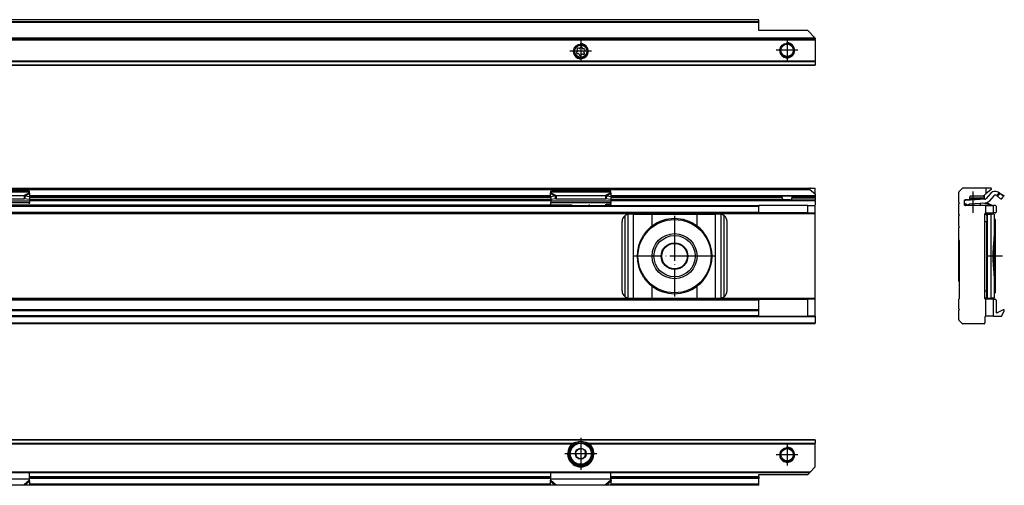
# Model space of a CAD drawing. Header units: millimetres. Extents: x -418 to 2750, y -1084 to 1393.
# Tile 74 of 74: x 2485 to 2748, y 310 to 434. Entities that reach past the tile are written whole.
import ezdxf

# ---------------------------------------------------------------- set-up
doc = ezdxf.new("R2010")
doc.units = ezdxf.units.MM
doc.linetypes.add('DOT_CENTER', pattern=[14, 12, -1, 0, -1])
doc.layers.add('1', color=7, linetype='Continuous')

# ---------------------------------------------------------------- blocks, each defined once
blk = doc.blocks.new('SOPORTE_SV2__15', base_point=(552.1, 421.37))
at = {"color": 7, "linetype": 'Continuous'}
for p, q in [((2682.1, 433.51), (567.1, 433.51)), ((2682.1, 433.49), (2682.1, 433.51)), ((2682.1, 432.91), (2682.1, 433.49)), ((2682.1, 432.73), (2682.1, 432.91)), ((2682.1, 430.62), (2682.1, 432.73)), ((2695.1, 430.62), (2682.1, 430.62)), ((2695.1, 430.62), (2697.1, 428.62)), ((2697.1, 428.57), (552.1, 428.57)), ((2697.1, 428.37), (552.1, 428.37)), ((2697.1, 428.62), (2697.1, 428.57)), ((2697.1, 428.57), (2697.1, 428.37)), ((2697.1, 428.17), (2697.1, 428.37)), ((2697.1, 428.17), (2697.1, 422.45)), ((2633.62, 425.6), (2633.75, 425.37)), ((2634.14, 425.88), (2633.88, 425.94)), ((2634.52, 426.21), (2634.39, 425.98)), ((2635.02, 425.9), (2634.95, 426.15)), ((2635.5, 425.73), (2635.24, 425.73)), ((2635.49, 425.15), (2635.67, 425.34)), ((2633.71, 425.09), (2633.53, 424.9)), ((2633.7, 424.51), (2633.96, 424.51)), ((2634.18, 424.34), (2634.25, 424.09)), ((2634.68, 424.03), (2634.81, 424.26)), ((2635.07, 424.37), (2635.32, 424.3)), ((2635.58, 424.64), (2635.45, 424.87)), ((2697.1, 421.37), (552.1, 421.37)), ((2697.1, 422.31), (2697.1, 422.45)), ((2697.1, 422.31), (2697.1, 421.43)), ((2697.1, 421.37), (2697.1, 421.43))]:
    blk.add_line(p, q, dxfattribs=at)
at = {"color": 3, "linetype": 'Continuous'}
for p, q in [((2682.1, 433.49), (567.1, 433.49)), ((2682.1, 432.91), (567.1, 432.91)), ((2682.1, 432.73), (567.1, 432.73)), ((552.1, 428.17), (2697.1, 428.17)), ((2697.1, 422.45), (552.1, 422.45)), ((2697.1, 422.31), (552.1, 422.31)), ((552.1, 421.43), (2697.1, 421.43))]:
    blk.add_line(p, q, dxfattribs=at)
at = {"color": 7, "linetype": 'Continuous'}
for centre, radius in [((2634.6, 425.12), 1.9), ((2634.6, 425.12), 1.65), ((2689.6, 425.37), 1.9), ((2689.6, 425.37), 1.65)]:
    blk.add_circle(centre, radius, dxfattribs=at)
for centre, start, end in [((2633.82, 425.71), 76.5421, 209.4344), ((2633.55, 425.25), 316.1284, 29.4344), ((2634.19, 426.1), 256.5421, 329.8481), ((2634.72, 426.09), 16.1284, 149.8481), ((2635.24, 425.97), 196.1284, 269.4344), ((2635.5, 425.5), 316.1284, 89.4344), ((2633.7, 424.74), 136.1284, 269.4344), ((2633.96, 424.27), 16.1294, 89.4344), ((2634.48, 424.15), 196.1294, 329.4344), ((2635.01, 424.14), 76.1284, 149.4344), ((2635.38, 424.53), 256.1284, 29.4344), ((2635.65, 424.99), 136.1284, 209.4344)]:
    blk.add_arc(centre, 0.233, start, end, dxfattribs=at)
at = {"layer": '1', "color": 2, "linetype": 'DOT_CENTER'}
for p, q in [((2634.6, 428.02), (2634.6, 422.22)), ((2689.6, 428.27), (2689.6, 422.47)), ((2692.5, 425.37), (2686.7, 425.37)), ((2637.5, 425.12), (2631.7, 425.12))]:
    blk.add_line(p, q, dxfattribs=at)
at = {"layer": '1', "color": 30, "linetype": 'Continuous'}
for centre in [(2634.6, 425.12), (2689.6, 425.37)]:
    blk.add_arc(centre, 2, 175, 95, dxfattribs=at)
blk = doc.blocks.new('Bottom5', base_point=(639.6, 427.44))
blk.add_blockref('SOPORTE_SV2__15', (552.1, 421.37))
blk = doc.blocks.new('SOPORTE_SV2__31', base_point=(552.1, 352.55))
at = {"color": 7, "linetype": 'Continuous'}
for p, q in [((553.4, 388.65), (2695.8, 388.65)), ((2695.8, 388.65), (2697.1, 388.65)), ((2697.1, 387.1), (2697.1, 388.65)), ((553.53, 388.3), (2695.67, 388.3)), ((2487.6, 387.82), (2471.6, 387.82)), ((2473.01, 386.7), (2486.19, 386.7)), ((2486.19, 386.7), (2486.19, 386.19)), ((2486.19, 386.19), (2486.19, 385.85)), ((2486.41, 386.17), (2486.33, 385.88)), ((2486.33, 385.88), (2487.51, 385.7)), ((2486.52, 386.61), (2486.41, 386.17)), ((2486.52, 386.61), (2487.69, 386.43)), ((2487.69, 386.43), (2487.51, 385.7)), ((2487.6, 387.61), (2487.6, 387.82)), ((2487.6, 387.43), (2487.6, 387.61)), ((2487.6, 386.08), (2487.6, 385.21)), ((2487.69, 386.43), (2487.71, 387.23)), ((2626.51, 386.55), (2487.69, 386.55)), ((2626.51, 386.43), (2626.49, 387.23)), ((2626.51, 386.43), (2627.68, 386.61)), ((2626.51, 386.43), (2626.69, 385.7)), ((2642.6, 387.82), (2626.6, 387.82)), ((2626.6, 387.61), (2626.6, 387.82)), ((2626.6, 387.43), (2626.6, 387.61)), ((2626.6, 386.08), (2626.6, 385.21)), ((2626.69, 385.7), (2627.87, 385.88)), ((2627.68, 386.61), (2627.79, 386.17)), ((2627.79, 386.17), (2627.87, 385.88)), ((2628.01, 386.7), (2628.01, 386.19)), ((2628.01, 386.7), (2641.19, 386.7)), ((2628.01, 386.19), (2628.01, 385.85)), ((2641.19, 386.7), (2641.19, 386.19)), ((2641.19, 386.19), (2641.19, 385.85)), ((2641.41, 386.17), (2641.33, 385.88)), ((2641.33, 385.88), (2642.51, 385.7)), ((2641.52, 386.61), (2641.41, 386.17)), ((2641.52, 386.61), (2642.69, 386.43)), ((2642.69, 386.43), (2642.51, 385.7)), ((2642.6, 387.61), (2642.6, 387.82)), ((2642.6, 387.43), (2642.6, 387.61)), ((2642.6, 386.08), (2642.6, 385.21)), ((2642.69, 386.43), (2642.71, 387.23)), ((2688.16, 386.55), (2642.69, 386.55)), ((2691.04, 386.55), (2688.16, 386.55)), ((2688.29, 386.05), (2688.29, 386.35)), ((2690.91, 386.05), (2690.91, 386.35)), ((2697.1, 386.55), (2691.04, 386.55)), ((2695.67, 388.3), (2697.1, 387.1)), ((2697.1, 387.1), (2697.1, 386.6)), ((2697.1, 386.55), (2697.1, 386.6)), ((2697.1, 386.55), (2697.1, 386.35)), ((2697.1, 386.35), (2697.1, 386.05)), ((2697.1, 386.05), (2697.1, 385.55)), ((567.1, 384.05), (2682.1, 384.05)), ((2487.6, 384.72), (2471.6, 384.72)), ((2473.01, 385.85), (2486.19, 385.85)), ((2481.95, 384.25), (2632.25, 384.25)), ((2626.6, 385.55), (2487.6, 385.55)), ((2487.6, 385.21), (2487.6, 384.72)), ((2487.6, 384.44), (2487.6, 384.72)), ((2626.6, 385.21), (2626.6, 384.72)), ((2626.6, 384.43), (2626.6, 384.72)), ((2642.6, 384.72), (2626.6, 384.72)), ((2628.01, 385.85), (2641.19, 385.85)), ((2632.25, 384.25), (2632.25, 384.34)), ((2636.95, 384.25), (2636.95, 384.34)), ((2688.91, 385.55), (2642.6, 385.55)), ((2642.6, 385.21), (2642.6, 384.72)), ((2642.6, 384.44), (2642.6, 384.72)), ((2642.6, 384.44), (2642.6, 384.26)), ((2695.1, 384.05), (2682.1, 384.05)), ((2682.1, 384.05), (2682.1, 383.85)), ((2682.1, 382.25), (2682.1, 383.85)), ((2690.29, 385.55), (2688.91, 385.55)), ((2690.29, 385.55), (2697.1, 385.55)), ((2695.1, 382.05), (2695.1, 384.05)), ((2695.1, 384.05), (2697.1, 384.05)), ((2697.1, 385.35), (2697.1, 385.55)), ((2697.1, 385.35), (2697.1, 384.25)), ((2697.1, 382.05), (2697.1, 384.05)), ((567.1, 382.05), (2682.1, 382.05)), ((2648.67, 381.75), (2647.6, 381.75)), ((2648.67, 381.75), (2653.59, 381.75)), ((2653.59, 381.75), (2665.61, 381.75)), ((2665.61, 381.75), (2670.53, 381.75)), ((2671.6, 381.75), (2670.53, 381.75)), ((2682.1, 382.05), (2682.1, 382.25)), ((2695.1, 382.05), (2682.1, 382.05)), ((2695.1, 382.05), (2697.1, 382.05)), ((2697.1, 381.85), (2697.1, 382.05)), ((2697.1, 359.25), (2697.1, 381.85)), ((2645.6, 361.35), (2645.6, 379.75)), ((2673.6, 361.35), (2673.6, 379.75)), ((2682.1, 359.05), (567.1, 359.05)), ((2647.6, 359.35), (2648.67, 359.35)), ((2648.67, 359.35), (2653.59, 359.35)), ((2653.59, 359.35), (2665.61, 359.35)), ((2665.61, 359.35), (2670.53, 359.35)), ((2670.53, 359.35), (2671.6, 359.35)), ((2682.1, 359.05), (2695.1, 359.05)), ((2682.1, 359.05), (2682.1, 358.85)), ((2682.1, 356.27), (2682.1, 358.85)), ((2695.1, 354.55), (2695.1, 359.05)), ((2697.1, 359.05), (2695.1, 359.05)), ((2697.1, 359.05), (2697.1, 359.25)), ((2697.1, 354.55), (2697.1, 359.05)), ((2682.1, 356.27), (567.1, 356.27)), ((2682.1, 354.55), (567.1, 354.55)), ((2682.1, 355.99), (2682.1, 356.27)), ((2682.1, 354.67), (2682.1, 355.99)), ((2682.1, 354.55), (2682.1, 354.67)), ((2682.1, 354.55), (2695.1, 354.55)), ((2697.1, 354.55), (2695.1, 354.55)), ((2697.1, 354.55), (2697.1, 354.35)), ((2697.1, 352.55), (552.1, 352.55)), ((2697.1, 354.35), (2697.1, 352.75)), ((2697.1, 352.55), (2697.1, 352.75))]:
    blk.add_line(p, q, dxfattribs=at)
at = {"color": 3, "linetype": 'Continuous'}
for p, q in [((2487.6, 387.61), (2471.6, 387.61)), ((2487.6, 387.43), (2486.19, 386.7)), ((2487.71, 387.23), (2486.52, 386.61)), ((2626.6, 386.05), (2487.6, 386.05)), ((2487.67, 386.35), (2626.53, 386.35)), ((2626.51, 386.6), (2487.69, 386.6)), ((2626.49, 387.23), (2627.68, 386.61)), ((2642.6, 387.61), (2626.6, 387.61)), ((2626.6, 387.43), (2628.01, 386.7)), ((2642.6, 387.43), (2641.19, 386.7)), ((2642.71, 387.23), (2641.52, 386.61)), ((2688.29, 386.05), (2642.6, 386.05)), ((2642.67, 386.35), (2688.29, 386.35)), ((2697.1, 386.6), (2642.69, 386.6)), ((2697.1, 386.35), (2690.91, 386.35)), ((2690.91, 386.05), (2697.1, 386.05)), ((567.1, 383.85), (2682.1, 383.85)), ((2487.6, 385.21), (2471.6, 385.21)), ((2487.6, 385.35), (2626.6, 385.35)), ((2642.6, 385.21), (2626.6, 385.21)), ((2642.6, 385.35), (2697.1, 385.35)), ((2697.1, 381.85), (552.1, 381.85)), ((567.1, 382.25), (2682.1, 382.25)), ((2646.4, 359.75), (2646.4, 381.35)), ((2647.2, 359.39), (2647.2, 381.71)), ((2648.67, 359.35), (2648.67, 381.75)), ((2653.59, 378.54), (2653.59, 381.75)), ((2665.61, 378.54), (2665.61, 381.75)), ((2670.53, 359.35), (2670.53, 381.75)), ((2672, 359.39), (2672, 381.71)), ((2672.8, 359.75), (2672.8, 381.35)), ((2653.59, 359.35), (2653.59, 362.56)), ((2665.61, 359.35), (2665.61, 362.56)), ((2697.1, 359.25), (552.1, 359.25)), ((2682.1, 358.85), (567.1, 358.85)), ((2682.1, 355.99), (567.1, 355.99)), ((2682.1, 354.67), (567.1, 354.67)), ((2697.1, 354.35), (552.1, 354.35)), ((552.1, 352.75), (2697.1, 352.75))]:
    blk.add_line(p, q, dxfattribs=at)
at = {"color": 7, "linetype": 'Continuous'}
for radius in [9.75, 6, 5.5, 3.55, 3.4]:
    blk.add_circle((2659.6, 370.55), radius, dxfattribs=at)
for centre, radius, start, end in [((2695.8, 388.45), 0.2, 90, 230), ((2647.6, 379.75), 2, 126.8699, 180), ((2647.6, 379.75), 2, 101.598, 126.8699), ((2647.6, 379.75), 2, 90, 101.598), ((2671.6, 379.75), 2, 78.402, 90), ((2671.6, 379.75), 2, 53.1301, 78.402), ((2671.6, 379.75), 2, 0, 53.1301), ((2659.6, 370.55), 10, 126.924, 138.5708), ((2659.6, 370.55), 10, 53.076, 126.924), ((2659.6, 370.55), 10, 41.4292, 53.076), ((2659.6, 370.55), 10, 148.2363, 211.7637), ((2659.6, 370.55), 10, 328.2362, 31.7638), ((2659.6, 370.55), 10, 221.4292, 233.076), ((2659.6, 370.55), 10, 233.076, 306.924), ((2659.6, 370.55), 10, 306.924, 318.5708), ((2647.6, 361.35), 2, 180, 233.1301), ((2647.6, 361.35), 2, 233.1301, 258.402), ((2671.6, 361.35), 2, 281.598, 306.8699), ((2671.6, 361.35), 2, 306.8699, 0), ((2647.6, 361.35), 2, 258.402, 270), ((2671.6, 361.35), 2, 270, 281.598)]:
    blk.add_arc(centre, radius, start, end, dxfattribs=at)
for points, knots in [([(2486.19, 386.7), (2486.21, 386.7), (2486.27, 386.69), (2486.35, 386.66), (2486.44, 386.64), (2486.49, 386.62), (2486.52, 386.61)], [0, 0, 0, 0, 0.0849289, 0.1704941, 0.2598165, 0.3435203, 0.3435203, 0.3435203, 0.3435203]), ([(2486.19, 385.85), (2486.2, 385.85), (2486.22, 385.85), (2486.26, 385.86), (2486.3, 385.87), (2486.32, 385.88), (2486.33, 385.88)], [0, 0, 0, 0, 0.0383658, 0.0760959, 0.1140041, 0.1512902, 0.1512902, 0.1512902, 0.1512902]), ([(2487.71, 387.23), (2487.7, 387.24), (2487.68, 387.28), (2487.66, 387.34), (2487.63, 387.39), (2487.61, 387.42), (2487.6, 387.43)], [0, 0, 0, 0, 0.0583422, 0.1234865, 0.1837171, 0.2333289, 0.2333289, 0.2333289, 0.2333289]), ([(2626.49, 387.23), (2626.5, 387.25), (2626.52, 387.28), (2626.54, 387.34), (2626.57, 387.39), (2626.59, 387.42), (2626.6, 387.43)], [0, 0, 0, 0, 0.0630544, 0.1234867, 0.1837173, 0.233329, 0.233329, 0.233329, 0.233329]), ([(2627.68, 386.61), (2627.71, 386.62), (2627.76, 386.64), (2627.85, 386.66), (2627.93, 386.68), (2627.99, 386.7), (2628.01, 386.7)], [0, 0, 0, 0, 0.0868093, 0.1730263, 0.2556026, 0.3435203, 0.3435203, 0.3435203, 0.3435203]), ([(2627.87, 385.88), (2627.88, 385.88), (2627.9, 385.87), (2627.94, 385.86), (2627.98, 385.85), (2628, 385.85), (2628.01, 385.85)], [0, 0, 0, 0, 0.0372861, 0.0751943, 0.1129244, 0.1512902, 0.1512902, 0.1512902, 0.1512902]), ([(2641.19, 386.7), (2641.21, 386.7), (2641.27, 386.69), (2641.35, 386.66), (2641.43, 386.64), (2641.49, 386.62), (2641.52, 386.61)], [0, 0, 0, 0, 0.0849289, 0.1704941, 0.2526182, 0.3435203, 0.3435203, 0.3435203, 0.3435203]), ([(2641.19, 385.85), (2641.2, 385.85), (2641.22, 385.85), (2641.26, 385.86), (2641.3, 385.87), (2641.32, 385.88), (2641.33, 385.88)], [0, 0, 0, 0, 0.0383658, 0.0760959, 0.1140041, 0.1512902, 0.1512902, 0.1512902, 0.1512902]), ([(2642.71, 387.23), (2642.7, 387.24), (2642.68, 387.28), (2642.66, 387.34), (2642.63, 387.39), (2642.61, 387.42), (2642.6, 387.43)], [0, 0, 0, 0, 0.0583422, 0.1234865, 0.1799189, 0.2333289, 0.2333289, 0.2333289, 0.2333289]), ([(2688.29, 386.35), (2688.29, 386.35), (2688.29, 386.35), (2688.29, 386.37), (2688.29, 386.39), (2688.28, 386.41), (2688.27, 386.43), (2688.27, 386.45), (2688.26, 386.47), (2688.25, 386.48), (2688.24, 386.5), (2688.23, 386.51), (2688.22, 386.52), (2688.21, 386.53), (2688.2, 386.54), (2688.19, 386.54), (2688.18, 386.55), (2688.17, 386.55), (2688.16, 386.55), (2688.16, 386.55)], [0, 0, 0, 0, 0.0032226, 0.006338, 0.0372102, 0.0632564, 0.083787, 0.1045257, 0.1216969, 0.1373151, 0.1560876, 0.1733286, 0.1868138, 0.2007113, 0.2139389, 0.2251963, 0.2379232, 0.2488534, 0.2594919, 0.2594919, 0.2594919, 0.2594919]), ([(2688.29, 386.05), (2688.29, 386.03), (2688.29, 385.98), (2688.3, 385.91), (2688.32, 385.85), (2688.34, 385.79), (2688.37, 385.74), (2688.41, 385.7), (2688.44, 385.67), (2688.5, 385.63), (2688.58, 385.59), (2688.68, 385.56), (2688.8, 385.55), (2688.87, 385.55), (2688.91, 385.55)], [0, 0, 0, 0, 0.0693078, 0.1388324, 0.2023466, 0.2685737, 0.3256808, 0.3745339, 0.4256904, 0.4743204, 0.5783768, 0.6875935, 0.798955, 0.9186607, 0.9186607, 0.9186607, 0.9186607]), ([(2690.29, 385.55), (2690.33, 385.55), (2690.4, 385.55), (2690.52, 385.56), (2690.62, 385.59), (2690.7, 385.63), (2690.76, 385.67), (2690.79, 385.7), (2690.83, 385.74), (2690.86, 385.79), (2690.88, 385.85), (2690.9, 385.9), (2690.9, 385.94), (2690.91, 385.98), (2690.91, 386.01), (2690.91, 386.04), (2690.91, 386.05)], [0, 0, 0, 0, 0.1197057, 0.2310672, 0.3402839, 0.4443402, 0.4929703, 0.5441268, 0.5929799, 0.650087, 0.71865, 0.7798266, 0.8112521, 0.8486399, 0.8836871, 0.9187121, 0.9187121, 0.9187121, 0.9187121]), ([(2691.04, 386.55), (2691.04, 386.55), (2691.03, 386.55), (2691.02, 386.55), (2691.01, 386.54), (2691, 386.54), (2690.99, 386.53), (2690.98, 386.52), (2690.97, 386.51), (2690.96, 386.5), (2690.95, 386.48), (2690.94, 386.47), (2690.93, 386.45), (2690.93, 386.43), (2690.92, 386.41), (2690.91, 386.39), (2690.91, 386.37), (2690.91, 386.35), (2690.91, 386.35), (2690.91, 386.35)], [0, 0, 0, 0, 0.0106385, 0.0215687, 0.0342956, 0.045553, 0.0573638, 0.072678, 0.0861631, 0.1034041, 0.1187233, 0.137795, 0.1549662, 0.1757049, 0.1962355, 0.2222817, 0.2531539, 0.2562693, 0.2594919, 0.2594919, 0.2594919, 0.2594919]), ([(2641.11, 384.33), (2641.23, 384.34), (2641.48, 384.36), (2641.85, 384.39), (2642.23, 384.42), (2642.48, 384.43), (2642.6, 384.44)], [0, 0, 0, 0, 0.373702, 0.747543, 1.12115, 1.494893, 1.494893, 1.494893, 1.494893]), ([(2642.6, 384.26), (2642.48, 384.25), (2642.23, 384.23), (2641.85, 384.2), (2641.48, 384.18), (2641.23, 384.16), (2641.11, 384.15)], [0, 0, 0, 0, 0.373698, 0.747255, 1.121047, 1.494694, 1.494694, 1.494694, 1.494694]), ([(2651.1, 375.81), (2651.18, 375.93), (2651.34, 376.16), (2651.59, 376.5), (2651.84, 376.84), (2652.02, 377.06), (2652.1, 377.17)], [0, 0, 0, 0, 0.425548, 0.842522, 1.267064, 1.685169, 1.685169, 1.685169, 1.685169]), ([(2667.1, 377.17), (2667.18, 377.06), (2667.36, 376.84), (2667.61, 376.5), (2667.86, 376.16), (2668.02, 375.93), (2668.1, 375.81)], [0, 0, 0, 0, 0.418104, 0.842646, 1.25962, 1.685167, 1.685167, 1.685167, 1.685167]), ([(2652.1, 363.93), (2652.02, 364.04), (2651.84, 364.26), (2651.59, 364.6), (2651.34, 364.94), (2651.18, 365.17), (2651.1, 365.29)], [0, 0, 0, 0, 0.418104, 0.842647, 1.259621, 1.685169, 1.685169, 1.685169, 1.685169]), ([(2668.1, 365.29), (2668.02, 365.17), (2667.86, 364.94), (2667.61, 364.6), (2667.36, 364.26), (2667.18, 364.04), (2667.1, 363.93)], [0, 0, 0, 0, 0.425548, 0.842521, 1.267063, 1.685167, 1.685167, 1.685167, 1.685167])]:
    blk.add_open_spline(points, degree=3, knots=knots, dxfattribs=at)
at = {"layer": '1', "color": 2, "linetype": 'DOT_CENTER'}
for p, q in [((2659.6, 381.3), (2659.6, 359.8)), ((2670.35, 370.55), (2648.85, 370.55))]:
    blk.add_line(p, q, dxfattribs=at)
blk = doc.blocks.new('Front7', base_point=(639.6, 370.6))
blk.add_blockref('SOPORTE_SV2__31', (552.1, 352.55))
blk = doc.blocks.new('SOPORTE_SV2__45', base_point=(2735.35, 352.55))
at = {"color": 7, "linetype": 'Continuous'}
for p, q in [((2735.41, 387.71), (2736.29, 388.59)), ((2742.6, 388.65), (2736.43, 388.65)), ((2743.9, 388.65), (2742.6, 388.65)), ((2742.6, 388.65), (2742.6, 387.1)), ((2735.35, 384.85), (2735.35, 387.57)), ((2741.08, 385.95), (2738.34, 385.95)), ((2738.35, 386.05), (2738.35, 386.35)), ((2738.35, 386.1), (2741.23, 386.1)), ((2741.87, 386.55), (2738.55, 386.55)), ((2742.1, 385.95), (2741.08, 385.95)), ((2741.23, 386.1), (2742.1, 386.1)), ((2742.1, 386.68), (2742, 386.6)), ((2742.6, 387.1), (2742.1, 386.68)), ((2742.1, 386.68), (2742.1, 386.1)), ((2742.1, 385.95), (2742.1, 385.75)), ((2744.03, 388.3), (2742.6, 387.1)), ((2743.94, 387.31), (2742.67, 385.87)), ((2744.69, 386.65), (2743.43, 385.21)), ((2745.61, 386.58), (2745.32, 386.75)), ((2745.61, 386.58), (2745.82, 386.92)), ((2745.73, 386.5), (2746, 386.79)), ((2746.62, 385.7), (2745.73, 386.5)), ((2745.82, 386.92), (2746.13, 387.43)), ((2746.13, 387.43), (2745.84, 387.61)), ((2746, 386.79), (2746.39, 387.23)), ((2746.13, 387.43), (2747.34, 386.7)), ((2747.28, 386.43), (2746.39, 387.23)), ((2746.77, 385.87), (2746.62, 385.7)), ((2746.96, 386.08), (2746.77, 385.87)), ((2746.96, 386.08), (2746.82, 385.85)), ((2747.28, 386.43), (2746.96, 386.08)), ((2747.41, 386.61), (2747.28, 386.43)), ((2735.55, 384.65), (2735.35, 384.85)), ((2735.35, 384.45), (2735.55, 384.65)), ((2735.35, 381.7), (2735.35, 384.45)), ((2736.85, 385.35), (2736.85, 384.25)), ((2737.13, 385.35), (2736.85, 385.34)), ((2736.85, 385.34), (2736.92, 384.34)), ((2736.92, 384.34), (2737.13, 384.35)), ((2736.99, 384.24), (2737.13, 384.28)), ((2736.99, 384.24), (2737.05, 384.05)), ((2737.13, 385.55), (2737.05, 385.55)), ((2737.05, 384.05), (2737.13, 384.07)), ((2737.05, 384.05), (2737.05, 384.05)), ((2742.6, 384.05), (2737.05, 384.05)), ((2741.08, 385.62), (2737.13, 385.35)), ((2737.13, 385.55), (2737.13, 385.35)), ((2737.85, 385.55), (2737.13, 385.55)), ((2737.13, 384.07), (2738.15, 384.4)), ((2737.4, 384.37), (2737.13, 384.35)), ((2737.4, 384.37), (2737.13, 384.28)), ((2737.13, 384.35), (2737.13, 384.28)), ((2737.13, 384.07), (2737.13, 384.05)), ((2741.08, 385.75), (2738.25, 385.75)), ((2741.08, 384.61), (2738.26, 384.43)), ((2742.1, 385.75), (2741.08, 385.75)), ((2741.08, 385.75), (2741.08, 385.62)), ((2742.33, 385.7), (2741.08, 385.62)), ((2741.8, 384.66), (2741.08, 384.61)), ((2741.08, 384.61), (2741.08, 384.05)), ((2742.6, 382.05), (2742.6, 384.05)), ((2742.6, 384.05), (2743.86, 384.05)), ((2743.42, 384.44), (2743.35, 384.26)), ((2743.62, 384.15), (2743.86, 384.05)), ((2743.65, 384.22), (2743.7, 384.33)), ((2744.35, 384.06), (2743.7, 384.33)), ((2743.86, 384.05), (2744.34, 384.05)), ((2744.35, 384.06), (2744.34, 384.05)), ((2744.34, 384.05), (2744.6, 384.05)), ((2745.15, 384.05), (2744.6, 384.05)), ((2744.6, 382.05), (2744.6, 384.05)), ((2745.35, 383.85), (2745.35, 382.25)), ((2735.55, 381.5), (2735.35, 381.7)), ((2735.35, 381.3), (2735.55, 381.5)), ((2735.35, 378.55), (2735.35, 381.3)), ((2742.35, 381.55), (2742.35, 381.85)), ((2742.35, 379.75), (2742.35, 381.55)), ((2742.55, 382.05), (2742.6, 382.05)), ((2742.6, 382.05), (2744.6, 382.05)), ((2742.71, 381.75), (2743.31, 381.75)), ((2742.82, 381.35), (2742.82, 379.75)), ((2743.31, 381.75), (2743.98, 381.75)), ((2744.82, 381.75), (2743.98, 381.75)), ((2745.15, 382.05), (2744.6, 382.05)), ((2744.82, 381.75), (2744.82, 380.53)), ((2735.55, 378.35), (2735.35, 378.55)), ((2735.35, 378.15), (2735.55, 378.35)), ((2735.35, 374.85), (2735.35, 378.15)), ((2742.35, 361.35), (2742.35, 379.75)), ((2742.82, 361.35), (2742.82, 379.75)), ((2745.05, 380.3), (2744.82, 380.53)), ((2744.82, 380.53), (2744.82, 376.51)), ((2745.05, 380.3), (2745.05, 360.8)), ((2744.8, 375.81), (2744.8, 375.81)), ((2744.8, 365.29), (2744.8, 375.81)), ((2735.35, 370.55), (2735.35, 374.85)), ((2735.55, 374.65), (2735.35, 374.85)), ((2735.55, 359.25), (2735.55, 374.65)), ((2735.35, 363.85), (2735.35, 370.55)), ((2744.8, 365.29), (2744.8, 365.29)), ((2744.82, 364.59), (2744.82, 360.57)), ((2744.82, 364.59), (2744.82, 364.59)), ((2742.35, 359.55), (2742.35, 361.35)), ((2742.82, 359.75), (2742.82, 361.35)), ((2745.05, 360.8), (2744.82, 360.57)), ((2744.82, 360.57), (2744.82, 359.35)), ((2735.35, 359.05), (2735.55, 359.25)), ((2735.35, 356.55), (2735.35, 359.05)), ((2742.35, 359.25), (2742.35, 359.55)), ((2742.6, 359.05), (2742.55, 359.05)), ((2744.6, 359.05), (2742.6, 359.05)), ((2742.6, 354.55), (2742.6, 359.05)), ((2742.71, 359.35), (2743.31, 359.35)), ((2743.31, 359.35), (2743.98, 359.35)), ((2744.82, 359.35), (2743.98, 359.35)), ((2744.6, 354.55), (2744.6, 359.05)), ((2744.6, 359.05), (2745.15, 359.05)), ((2745.35, 358.85), (2745.35, 355.66)), ((2735.55, 356.35), (2735.35, 356.55)), ((2735.35, 356.15), (2735.55, 356.35)), ((2735.35, 353.63), (2735.35, 356.15)), ((2742.6, 354.55), (2742.55, 354.55)), ((2744.6, 354.55), (2742.6, 354.55)), ((2744.6, 354.55), (2746.7, 354.55)), ((2747.2, 356.25), (2745.64, 355.48)), ((2746.89, 354.67), (2747.47, 355.99)), ((2736.29, 352.61), (2735.41, 353.49)), ((2742.15, 352.55), (2736.43, 352.55)), ((2742.35, 354.35), (2742.35, 352.75))]:
    blk.add_line(p, q, dxfattribs=at)
at = {"color": 3, "linetype": 'Continuous'}
for p, q in [((2746.39, 387.23), (2747.41, 386.61)), ((2743.62, 384.15), (2743.65, 384.22)), ((2743.05, 359.39), (2743.05, 381.71)), ((2743.98, 359.35), (2743.98, 381.75)), ((2742.35, 379.75), (2742.82, 379.75)), ((2742.35, 361.35), (2742.82, 361.35))]:
    blk.add_line(p, q, dxfattribs=at)
at = {"color": 7, "linetype": 'Continuous'}
for centre, radius, start, end in [((2736.43, 388.45), 0.2, 90, 135), ((2743.9, 388.45), 0.2, 310, 90), ((2735.55, 387.57), 0.2, 135, 180), ((2737.85, 386.05), 0.5, 270, 0), ((2738.55, 386.35), 0.2, 90, 180), ((2741.23, 385.95), 0.15, 90, 180), ((2741.87, 386.75), 0.2, 270, 310), ((2742.3, 386.2), 0.5, 273.8, 318.8), ((2745.06, 386.32), 1.5, 58.8, 138.8), ((2745.06, 386.32), 0.5, 58.8, 138.8), ((2737.05, 385.35), 0.2, 90, 180), ((2737.05, 384.25), 0.2, 180, 270), ((2740.55, 376.76), 8, 106.6368, 107.4), ((2740.55, 376.76), 8, 69.5142, 80.9632), ((2742.3, 386.2), 1.5, 279.0954, 318.8), ((2740.55, 376.76), 8.2, 69.5142, 75.977), ((2740.55, 376.76), 8, 67.4, 69.5142), ((2740.55, 376.76), 8.2, 67.4, 69.5142), ((2745.15, 383.85), 0.2, 360, 90), ((2742.55, 381.85), 0.2, 90, 180), ((2745.15, 382.25), 0.2, 270, 360), ((2735.84, 364.21), 0.613, 216.3182, 241.3412), ((2742.55, 359.25), 0.2, 180, 270), ((2745.15, 358.85), 0.2, 0, 90), ((2742.55, 354.35), 0.2, 90, 180), ((2745.55, 355.66), 0.2, 180, 296), ((2746.7, 354.75), 0.2, 270, 336), ((2747.29, 356.07), 0.2, 336, 116), ((2735.55, 353.63), 0.2, 180, 225), ((2736.43, 352.75), 0.2, 225, 270), ((2742.15, 352.75), 0.2, 270, 0)]:
    blk.add_arc(centre, radius, start, end, dxfattribs=at)
for points, knots in [([(2745.73, 386.5), (2745.72, 386.5), (2745.7, 386.52), (2745.67, 386.54), (2745.64, 386.56), (2745.62, 386.57), (2745.61, 386.58)], [0, 0, 0, 0, 0.0369603, 0.0738608, 0.1108807, 0.1478807, 0.1478807, 0.1478807, 0.1478807]), ([(2746.39, 387.23), (2746.37, 387.25), (2746.33, 387.28), (2746.27, 387.34), (2746.2, 387.39), (2746.15, 387.42), (2746.13, 387.43)], [0, 0, 0, 0, 0.0803129, 0.1673011, 0.2542479, 0.3339877, 0.3339877, 0.3339877, 0.3339877]), ([(2746.77, 385.87), (2746.78, 385.87), (2746.78, 385.87), (2746.79, 385.86), (2746.8, 385.85), (2746.81, 385.85), (2746.82, 385.85)], [0, 0, 0, 0, 0.00793153, 0.01582757, 0.03443469, 0.05295365, 0.05295365, 0.05295365, 0.05295365]), ([(2747.34, 386.7), (2747.35, 386.7), (2747.36, 386.68), (2747.38, 386.66), (2747.4, 386.64), (2747.41, 386.62), (2747.41, 386.61)], [0, 0, 0, 0, 0.0303072, 0.0563928, 0.0863724, 0.1180657, 0.1180657, 0.1180657, 0.1180657]), ([(2742.49, 381.71), (2742.47, 381.7), (2742.44, 381.68), (2742.4, 381.65), (2742.37, 381.6), (2742.36, 381.57), (2742.35, 381.55)], [0, 0, 0, 0, 0.0544314, 0.107174, 0.1607362, 0.2174339, 0.2174339, 0.2174339, 0.2174339]), ([(2742.63, 381.75), (2742.62, 381.74), (2742.59, 381.74), (2742.55, 381.73), (2742.52, 381.72), (2742.5, 381.71), (2742.49, 381.71)], [0, 0, 0, 0, 0.0394357, 0.0767753, 0.1120119, 0.1455934, 0.1455934, 0.1455934, 0.1455934]), ([(2742.63, 381.75), (2742.64, 381.75), (2742.67, 381.75), (2742.7, 381.75), (2742.71, 381.75)], [0, 0, 0, 0, 0.04287068, 0.08566537, 0.08566537, 0.08566537, 0.08566537]), ([(2742.82, 381.35), (2742.82, 381.39), (2742.83, 381.47), (2742.87, 381.58), (2742.95, 381.67), (2743.02, 381.69), (2743.05, 381.71)], [0, 0, 0, 0, 0.1284187, 0.2386804, 0.3451237, 0.4612568, 0.4612568, 0.4612568, 0.4612568]), ([(2743.31, 381.75), (2743.26, 381.75), (2743.18, 381.74), (2743.09, 381.72), (2743.05, 381.71)], [0, 0, 0, 0, 0.1273559, 0.2566733, 0.2566733, 0.2566733, 0.2566733]), ([(2744.8, 375.81), (2744.79, 375.62), (2744.76, 375.21), (2744.7, 374.59), (2744.64, 373.94), (2744.58, 373.29), (2744.52, 372.62), (2744.48, 371.94), (2744.45, 371.24), (2744.44, 370.55), (2744.45, 369.86), (2744.48, 369.16), (2744.52, 368.48), (2744.58, 367.81), (2744.64, 367.16), (2744.7, 366.51), (2744.76, 365.89), (2744.79, 365.48), (2744.8, 365.29)], [0, 0, 0, 0, 0.598491, 1.228169, 1.868015, 2.536324, 3.202341, 3.894266, 4.578943, 5.277983, 5.977023, 6.6617, 7.353625, 8.019642, 8.687951, 9.327797, 9.957475, 10.555966, 10.555966, 10.555966, 10.555966]), ([(2744.82, 376.51), (2744.82, 376.45), (2744.82, 376.34), (2744.82, 376.16), (2744.81, 375.99), (2744.8, 375.87), (2744.8, 375.81)], [0, 0, 0, 0, 0.173286, 0.3468895, 0.5223744, 0.6979257, 0.6979257, 0.6979257, 0.6979257]), ([(2744.8, 365.29), (2744.8, 365.23), (2744.81, 365.11), (2744.82, 364.94), (2744.82, 364.76), (2744.82, 364.65), (2744.82, 364.59)], [0, 0, 0, 0, 0.1755513, 0.3510362, 0.5246363, 0.6979191, 0.6979191, 0.6979191, 0.6979191]), ([(2743.05, 359.39), (2743.02, 359.41), (2742.95, 359.43), (2742.87, 359.52), (2742.83, 359.63), (2742.82, 359.71), (2742.82, 359.75)], [0, 0, 0, 0, 0.1161331, 0.2225764, 0.3328381, 0.4612568, 0.4612568, 0.4612568, 0.4612568]), ([(2742.35, 359.55), (2742.36, 359.53), (2742.37, 359.5), (2742.4, 359.45), (2742.44, 359.42), (2742.47, 359.4), (2742.49, 359.39)], [0, 0, 0, 0, 0.0566976, 0.1102599, 0.1630025, 0.2174339, 0.2174339, 0.2174339, 0.2174339]), ([(2742.49, 359.39), (2742.5, 359.39), (2742.52, 359.38), (2742.55, 359.37), (2742.59, 359.36), (2742.62, 359.36), (2742.63, 359.35)], [0, 0, 0, 0, 0.0335814, 0.0688181, 0.1061577, 0.1455934, 0.1455934, 0.1455934, 0.1455934]), ([(2742.63, 359.35), (2742.64, 359.35), (2742.67, 359.35), (2742.7, 359.35), (2742.71, 359.35)], [0, 0, 0, 0, 0.04287066, 0.08566535, 0.08566535, 0.08566535, 0.08566535]), ([(2743.05, 359.39), (2743.09, 359.38), (2743.18, 359.36), (2743.26, 359.35), (2743.31, 359.35)], [0, 0, 0, 0, 0.1293174, 0.2566733, 0.2566733, 0.2566733, 0.2566733])]:
    blk.add_open_spline(points, degree=3, knots=knots, dxfattribs=at)
at = {"layer": '1', "color": 2, "linetype": 'DOT_CENTER'}
for p, q in [((2739.1, 387.75), (2739.1, 382.05)), ((2747.05, 370.55), (2742.82, 370.55))]:
    blk.add_line(p, q, dxfattribs=at)
blk = doc.blocks.new('Left5', base_point=(2741.42, 370.6))
blk.add_blockref('SOPORTE_SV2__45', (2735.35, 352.55))
blk = doc.blocks.new('SOPORTE_SV2__56', base_point=(552.1, 309.53))
at = {"color": 7, "linetype": 'Continuous'}
for p, q in [((552.1, 321.67), (2697.1, 321.67)), ((2697.1, 321.67), (2697.1, 321.61)), ((2697.1, 321.61), (2697.1, 320.73)), ((2697.1, 320.59), (2697.1, 320.73)), ((2697.1, 314.42), (2697.1, 320.59)), ((2632.61, 320.17), (2632.25, 320.17)), ((2633.27, 318.48), (2633.56, 318.7)), ((2633.32, 318.12), (2633.27, 318.48)), ((2634.13, 319.13), (2634.42, 319.35)), ((2634.42, 319.35), (2634.75, 319.21)), ((2635.41, 318.93), (2635.75, 318.79)), ((2635.75, 318.79), (2635.8, 318.43)), ((2635.88, 317.72), (2635.93, 317.36)), ((2636.95, 320.17), (2636.59, 320.17)), ((2633.45, 317.05), (2633.4, 317.41)), ((2633.79, 316.91), (2633.45, 317.05)), ((2634.78, 316.49), (2634.45, 316.63)), ((2635.07, 316.71), (2634.78, 316.49)), ((2635.93, 317.36), (2635.64, 317.14)), ((553.6, 312.92), (2695.6, 312.92)), ((2487.6, 311.18), (2487.6, 312.92)), ((2626.6, 311.2), (2626.6, 312.92)), ((2642.6, 311.2), (2642.6, 312.92)), ((2682.1, 311.87), (2682.1, 312.42)), ((2682.1, 312.42), (2695.1, 312.42)), ((2695.6, 312.92), (2695.1, 312.42)), ((2695.8, 313.12), (2695.6, 312.92)), ((2697.1, 314.42), (2695.8, 313.12)), ((2486.52, 309.61), (2487.69, 309.74)), ((2487.6, 311.67), (2626.6, 311.67)), ((2487.6, 310.89), (2487.6, 311.18)), ((2487.69, 309.74), (2487.71, 310.63)), ((2626.49, 310.63), (2626.54, 310.8)), ((2626.51, 309.74), (2626.49, 310.63)), ((2626.51, 309.74), (2627.68, 309.61)), ((2626.6, 311.18), (2626.6, 311.2)), ((2626.6, 310.89), (2626.6, 311.18)), ((2641.52, 309.61), (2642.69, 309.74)), ((2642.6, 311.67), (2682.1, 311.67)), ((2642.6, 311.18), (2642.6, 311.2)), ((2642.6, 310.89), (2642.6, 311.18)), ((2642.66, 310.8), (2642.71, 310.63)), ((2642.69, 309.74), (2642.71, 310.63)), ((2682.1, 311.87), (2682.1, 311.67)), ((2682.1, 311.67), (2682.1, 311.38)), ((2682.1, 309.82), (2682.1, 311.38)), ((2682.1, 309.53), (2682.1, 309.82)), ((2682.1, 309.53), (567.1, 309.53)), ((2473.01, 309.68), (2486.19, 309.68)), ((2628.01, 309.68), (2641.19, 309.68))]:
    blk.add_line(p, q, dxfattribs=at)
at = {"color": 3, "linetype": 'Continuous'}
for p, q in [((2697.1, 321.61), (552.1, 321.61)), ((2481.59, 320.73), (2632.61, 320.73)), ((2481.87, 320.59), (2632.33, 320.59)), ((2636.59, 320.73), (2697.1, 320.73)), ((2636.87, 320.59), (2697.1, 320.59)), ((553.4, 313.12), (2695.8, 313.12)), ((2634.24, 314.69), (2634.96, 314.69)), ((2487.6, 311.18), (2471.6, 311.18)), ((2487.6, 310.89), (2486.19, 309.68)), ((2487.71, 310.63), (2486.52, 309.61)), ((2487.6, 311.87), (2626.6, 311.87)), ((2626.6, 311.38), (2487.6, 311.38)), ((2626.51, 309.82), (2487.69, 309.82)), ((2626.49, 310.63), (2627.68, 309.61)), ((2642.6, 311.18), (2626.6, 311.18)), ((2626.6, 310.89), (2628.01, 309.68)), ((2642.6, 310.89), (2641.19, 309.68)), ((2642.71, 310.63), (2641.52, 309.61)), ((2642.6, 311.87), (2682.1, 311.87)), ((2682.1, 311.38), (2642.6, 311.38)), ((2682.1, 309.82), (2642.69, 309.82))]:
    blk.add_line(p, q, dxfattribs=at)
at = {"color": 7, "linetype": 'Continuous'}
for centre, radius in [((2634.6, 317.92), 3), ((2634.6, 317.92), 1.45), ((2634.6, 317.92), 0.05), ((2689.6, 317.67), 1.9), ((2689.6, 317.67), 1.65)]:
    blk.add_circle(centre, radius, dxfattribs=at)
at = {"color": 3, "linetype": 'Continuous'}
blk.add_circle((2634.6, 317.92), 2.8, dxfattribs=at)
at = {"color": 7, "linetype": 'Continuous'}
for radius, start, end in [(3.5, 130.3552, 49.6448), (3.25, 112.6199, 67.3801), (3.25, 67.3801, 112.6199), (1.3, 171.2763, 203.161), (1.3, 111.2763, 143.161), (1.3, 51.2763, 83.161), (1.3, 323.161, 351.2763), (1.3, 351.2763, 23.161), (1.3, 231.2763, 263.161), (1.3, 291.2763, 323.161)]:
    blk.add_arc((2634.6, 317.92), radius, start, end, dxfattribs=at)
for points, knots in [([(2632.61, 320.73), (2632.59, 320.72), (2632.54, 320.71), (2632.48, 320.68), (2632.43, 320.65), (2632.4, 320.63), (2632.36, 320.61), (2632.34, 320.6), (2632.33, 320.59)], [0, 0, 0, 0, 0.0689839, 0.1547784, 0.1920046, 0.2336488, 0.2787825, 0.3133297, 0.3133297, 0.3133297, 0.3133297]), ([(2633.35, 320.92), (2633.29, 320.91), (2633.16, 320.88), (2632.98, 320.84), (2632.79, 320.79), (2632.67, 320.75), (2632.61, 320.73)], [0, 0, 0, 0, 0.1915722, 0.384016, 0.5730788, 0.7635471, 0.7635471, 0.7635471, 0.7635471]), ([(2636.59, 320.73), (2636.53, 320.75), (2636.41, 320.79), (2636.22, 320.84), (2636.04, 320.88), (2635.91, 320.91), (2635.85, 320.92)], [0, 0, 0, 0, 0.1901218, 0.3787731, 0.5718081, 0.763547, 0.763547, 0.763547, 0.763547]), ([(2636.87, 320.59), (2636.86, 320.6), (2636.84, 320.61), (2636.8, 320.63), (2636.77, 320.65), (2636.72, 320.68), (2636.66, 320.7), (2636.61, 320.72), (2636.59, 320.73)], [0, 0, 0, 0, 0.0345343, 0.0796473, 0.1151227, 0.1585173, 0.2339143, 0.3133324, 0.3133324, 0.3133324, 0.3133324]), ([(2487.71, 310.63), (2487.7, 310.65), (2487.68, 310.69), (2487.65, 310.76), (2487.63, 310.82), (2487.61, 310.87), (2487.6, 310.89)], [0, 0, 0, 0, 0.0660342, 0.1356749, 0.2077706, 0.2833141, 0.2833141, 0.2833141, 0.2833141]), ([(2626.49, 310.63), (2626.5, 310.65), (2626.52, 310.69), (2626.55, 310.76), (2626.57, 310.82), (2626.59, 310.87), (2626.6, 310.89)], [0, 0, 0, 0, 0.0660342, 0.1356749, 0.2077706, 0.2833141, 0.2833141, 0.2833141, 0.2833141]), ([(2626.54, 310.8), (2626.55, 310.83), (2626.57, 310.9), (2626.58, 311), (2626.6, 311.1), (2626.6, 311.17), (2626.6, 311.2)], [0, 0, 0, 0, 0.1071939, 0.2105802, 0.3062917, 0.408922, 0.408922, 0.408922, 0.408922]), ([(2642.6, 311.2), (2642.6, 311.17), (2642.6, 311.1), (2642.62, 311), (2642.63, 310.9), (2642.65, 310.83), (2642.66, 310.8)], [0, 0, 0, 0, 0.1026303, 0.1983418, 0.3017281, 0.408922, 0.408922, 0.408922, 0.408922]), ([(2642.71, 310.63), (2642.7, 310.65), (2642.68, 310.69), (2642.65, 310.76), (2642.63, 310.82), (2642.61, 310.87), (2642.6, 310.89)], [0, 0, 0, 0, 0.0660342, 0.1356749, 0.2077706, 0.2833141, 0.2833141, 0.2833141, 0.2833141]), ([(2486.19, 309.68), (2486.21, 309.67), (2486.27, 309.66), (2486.35, 309.64), (2486.44, 309.62), (2486.49, 309.61), (2486.52, 309.61)], [0, 0, 0, 0, 0.0858283, 0.1715137, 0.2588192, 0.3386073, 0.3386073, 0.3386073, 0.3386073]), ([(2627.68, 309.61), (2627.71, 309.61), (2627.76, 309.62), (2627.85, 309.64), (2627.93, 309.66), (2627.99, 309.67), (2628.01, 309.68)], [0, 0, 0, 0, 0.0797881, 0.1670936, 0.2491987, 0.3386073, 0.3386073, 0.3386073, 0.3386073]), ([(2641.19, 309.68), (2641.21, 309.67), (2641.27, 309.66), (2641.35, 309.64), (2641.44, 309.62), (2641.49, 309.61), (2641.52, 309.61)], [0, 0, 0, 0, 0.0858283, 0.1715137, 0.2588192, 0.3386073, 0.3386073, 0.3386073, 0.3386073])]:
    blk.add_open_spline(points, degree=3, knots=knots, dxfattribs=at)
at = {"layer": '1', "color": 2, "linetype": 'DOT_CENTER'}
for p, q in [((2634.6, 322.17), (2634.6, 313.67)), ((2689.6, 320.57), (2689.6, 314.77)), ((2638.85, 317.92), (2630.35, 317.92)), ((2692.5, 317.67), (2686.7, 317.67))]:
    blk.add_line(p, q, dxfattribs=at)
at = {"layer": '1', "color": 30, "linetype": 'Continuous'}
blk.add_arc((2689.6, 317.67), 2, 175, 95, dxfattribs=at)
blk.add_arc((2689.6, 317.67), 2, 175, 95, dxfattribs=at)
blk = doc.blocks.new('Top5', base_point=(639.6, 315.6))
blk.add_blockref('SOPORTE_SV2__56', (552.1, 309.53))

msp = doc.modelspace()

# ---------------------------------------------------------------- block references
for name, p in [('Bottom5', (639.6, 427.44)), ('Front7', (639.6, 370.6)), ('Left5', (2741.42, 370.6)), ('Top5', (639.6, 315.6))]:
    msp.add_blockref(name, p)

doc.saveas('drawing.dxf')
